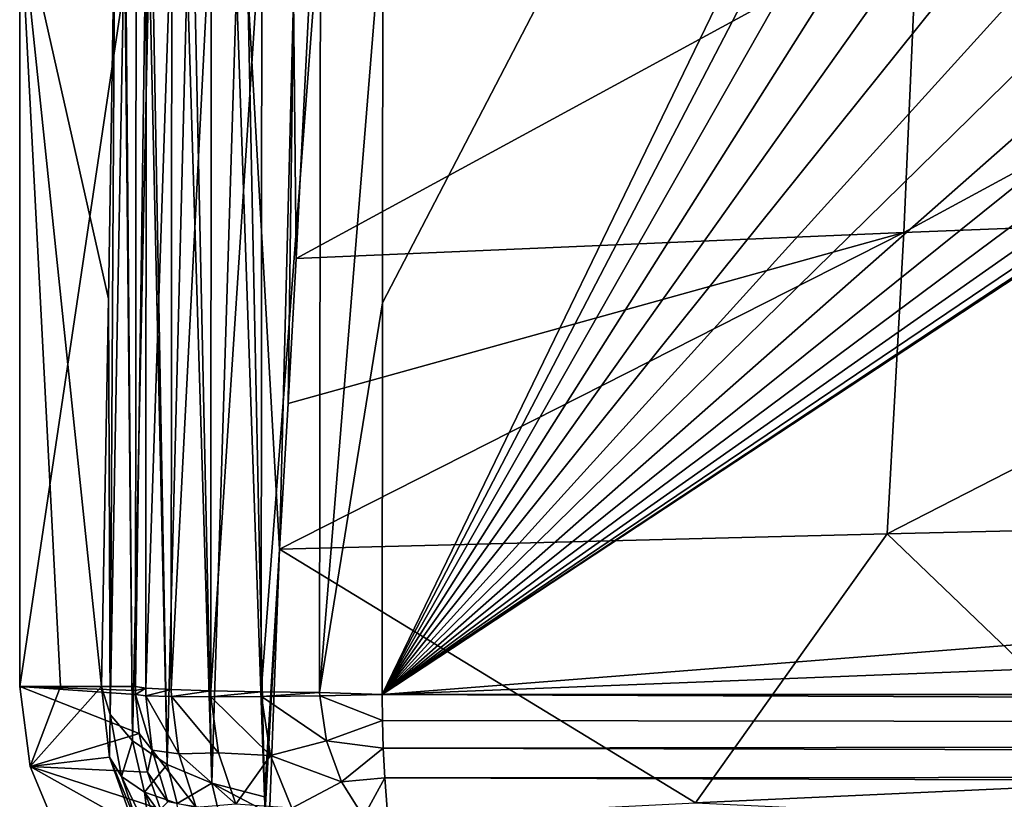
# Model space of a CAD drawing. Header units: metres. Extents: x -109 to 109, y -63 to 140.
# Tile 173 of 256: x -26 to -21.21, y 0.95 to 4.74. Entities that reach past the tile are written whole.
import ezdxf

# ---------------------------------------------------------------- set-up
doc = ezdxf.new("R2010")
doc.units = ezdxf.units.M
doc.layers.add('solid_502308_SW0001', color=7, linetype='CONTINUOUS')

msp = doc.modelspace()

# ---------------------------------------------------------------- linework, layer by layer
at = {"layer": 'solid_502308_SW0001'}
for points in [[(-10.498093, 29.799944, -18.003954), (-10.340969, 28.17944, -17.962326), (-24.237686, 1.46148, -17.275978)], [(-24.235979, 3.365574, -17.32489), (-10.498093, 29.799944, -18.003954), (-24.237686, 1.46148, -17.275978)], [(-24.235979, 3.365574, -17.32489), (-24.23427, 5.269184, -17.373793), (-10.498093, 29.799944, -18.003954)], [(-10.340969, 28.17944, -17.962326), (-9.935133, 26.602522, -17.921816), (-24.237686, 1.46148, -17.275978)], [(-9.935133, 26.602522, -17.921816), (-9.290736, 25.108032, -17.883425), (-24.237686, 1.46148, -17.275978)], [(-9.290736, 25.108032, -17.883425), (-8.423227, 23.731112, -17.848055), (-24.237686, 1.46148, -17.275978)], [(-8.423227, 23.731112, -17.848055), (-7.352897, 22.504335, -17.81654), (-24.237686, 1.46148, -17.275978)], [(-7.352897, 22.504335, -17.81654), (-6.106048, 21.457977, -17.78966), (-24.237686, 1.46148, -17.275978)], [(6.106048, 21.457977, -17.78966), (24.23427, 5.269184, -17.373793), (-24.237686, 1.46148, -17.275978)], [(4.71253, 20.616924, -17.768055), (6.106048, 21.457977, -17.78966), (-24.237686, 1.46148, -17.275978)], [(-6.106048, 21.457977, -17.78966), (-4.71253, 20.616924, -17.768055), (-24.237686, 1.46148, -17.275978)], [(3.205869, 20.001402, -17.752243), (4.71253, 20.616924, -17.768055), (-24.237686, 1.46148, -17.275978)], [(-4.71253, 20.616924, -17.768055), (-3.205869, 20.001402, -17.752243), (-24.237686, 1.46148, -17.275978)], [(1.622673, 19.626163, -17.742603), (3.205869, 20.001402, -17.752243), (-24.237686, 1.46148, -17.275978)], [(-3.205869, 20.001402, -17.752243), (-1.622673, 19.626163, -17.742603), (-24.237686, 1.46148, -17.275978)], [(0, 19.5, -17.739363), (1.622673, 19.626163, -17.742603), (-24.237686, 1.46148, -17.275978)], [(-1.622673, 19.626163, -17.742603), (0, 19.5, -17.739363), (-24.237686, 1.46148, -17.275978)], [(-21.701015, 3.708484, 14.531265), (-18.628223, 5.374856, 15.66473), (-21.634266, 5.224802, 15.05339)], [(-21.701015, 3.708484, 14.531265), (-18.693979, 3.825812, 15.268248), (-18.628223, 5.374856, 15.66473)], [(-25.999817, 1.5), (-25.999817, 5.3), (-25.43354, 5.3, -16.216068)], [(-25.436949, 1.5, -16.11845), (-25.999817, 1.5), (-25.43354, 5.3, -16.216068)], [(-25.568457, 3.384976, 12.35255), (-25.537907, 5.3, 13.227395), (-25.999817, 5.3)], [(-25.80114, 1.5, 5.689399), (-25.999817, 5.3), (-25.999817, 1.5)], [(-25.80114, 1.5, 5.689399), (-25.602465, 1.5, 11.378663), (-25.999817, 5.3)], [(-25.568457, 3.384976, 12.35255), (-25.999817, 5.3), (-25.602465, 1.5, 11.378663)], [(-25.55965, 1.363937, 11.626781), (-25.537907, 5.3, 13.227395), (-25.568457, 3.384976, 12.35255)], [(-25.55965, 1.363937, 11.626781), (-25.490744, 5.182744, 13.499983), (-25.537907, 5.3, 13.227395)], [(-25.384212, 5.292223, -16.517075), (-25.436949, 1.5, -16.11845), (-25.43354, 5.3, -16.216068)], [(-25.384212, 5.292223, -16.517075), (-25.38727, 1.492228, -16.420637), (-25.436949, 1.5, -16.11845)], [(-25.384212, 5.292223, -16.517075), (-25.259743, 5.284915, -16.797228), (-25.38727, 1.492228, -16.420637)], [(-25.259743, 5.284915, -16.797228), (-25.262671, 1.484925, -16.700401), (-25.38727, 1.492228, -16.420637)], [(-25.259743, 5.284915, -16.797228), (-25.06831, 5.278592, -17.036697), (-25.262671, 1.484925, -16.700401)], [(-25.06831, 5.278592, -17.036697), (-25.071274, 1.478606, -16.939508), (-25.262671, 1.484925, -16.700401)], [(-25.06831, 5.278592, -17.036697), (-24.822412, 5.273666, -17.219843), (-25.071274, 1.478606, -16.939508)], [(-24.822412, 5.273666, -17.219843), (-24.82555, 1.473683, -17.122379), (-25.071274, 1.478606, -16.939508)], [(-24.822412, 5.273666, -17.219843), (-24.538109, 5.27046, -17.334709), (-24.82555, 1.473683, -17.122379)], [(-24.538109, 5.27046, -17.334709), (-24.541515, 1.470475, -17.237093), (-24.82555, 1.473683, -17.122379)], [(-24.538109, 5.27046, -17.334709), (-24.23427, 5.269184, -17.373793), (-24.541515, 1.470475, -17.237093)], [(-24.541515, 1.470475, -17.237093), (-24.23427, 5.269184, -17.373793), (-24.235979, 3.365574, -17.32489)], [(24.23427, 5.269184, -17.373793), (24.235979, 3.365574, -17.32489), (-24.237686, 1.46148, -17.275978)], [(-24.656401, 3.580962, 13.690938), (-21.634266, 5.224802, 15.05339), (-24.591894, 4.84202, 14.265795)], [(-24.656401, 3.580962, 13.690938), (-21.701015, 3.708484, 14.531265), (-21.634266, 5.224802, 15.05339)], [(-25.55965, 1.363937, 11.626781), (-25.451159, 1.235318, 11.858049), (-25.490744, 5.182744, 13.499983)], [(-25.451159, 1.235318, 11.858049), (-25.485865, 5.17626, 13.514975), (-25.490744, 5.182744, 13.499983)], [(-25.451159, 1.235318, 11.858049), (-25.370577, 5.072316, 13.754051), (-25.485865, 5.17626, 13.514975)], [(-25.451159, 1.235318, 11.858049), (-25.283112, 1.121743, 12.059744), (-25.370577, 5.072316, 13.754051)], [(-25.283112, 1.121743, 12.059744), (-25.353579, 5.061177, 13.77951), (-25.370577, 5.072316, 13.754051)], [(-25.283112, 1.121743, 12.059744), (-25.185066, 4.976307, 13.972117), (-25.353579, 5.061177, 13.77951)], [(-25.283112, 1.121743, 12.059744), (-25.065134, 1.029706, 12.220334), (-25.185066, 4.976307, 13.972117)], [(-25.065134, 1.029706, 12.220334), (-25.150303, 4.962799, 14.002494), (-25.185066, 4.976307, 13.972117)], [(-25.065134, 1.029706, 12.220334), (-24.945957, 4.900795, 14.140371), (-25.150303, 4.962799, 14.002494)], [(-25.065134, 1.029706, 12.220334), (-24.809853, 0.964266, 12.331512), (-24.945957, 4.900795, 14.140371)], [(-24.945957, 4.900795, 14.140371), (-24.809853, 0.964266, 12.331512), (-24.890253, 4.888008, 14.168334)], [(-24.890253, 4.888008, 14.168334), (-24.809853, 0.964266, 12.331512), (-24.736078, 2.168584, 12.985864)], [(-24.890253, 4.888008, 14.168334), (-24.736078, 2.168584, 12.985864), (-24.668388, 4.850563, 14.248161)], [(-24.668388, 4.850563, 14.248161), (-24.736078, 2.168584, 12.985864), (-24.695236, 2.876363, 13.347535)], [(-24.668388, 4.850563, 14.248161), (-24.695236, 2.876363, 13.347535), (-24.656401, 3.580962, 13.690938)], [(-24.668388, 4.850563, 14.248161), (-24.656401, 3.580962, 13.690938), (-24.591894, 4.84202, 14.265795)], [(-18.693979, 3.825812, 15.268248), (-21.781921, 2.24226, 13.978629), (-18.771912, 2.31352, 14.849202)], [(-21.701015, 3.708484, 14.531265), (-21.781921, 2.24226, 13.978629), (-18.693979, 3.825812, 15.268248)], [(-21.701015, 3.708484, 14.531265), (-24.736078, 2.168584, 12.985864), (-21.781921, 2.24226, 13.978629)], [(-24.695236, 2.876363, 13.347535), (-24.736078, 2.168584, 12.985864), (-21.701015, 3.708484, 14.531265)], [(-24.695236, 2.876363, 13.347535), (-21.701015, 3.708484, 14.531265), (-24.656401, 3.580962, 13.690938)], [(-25.55965, 1.363937, 11.626781), (-25.568457, 3.384976, 12.35255), (-25.602465, 1.5, 11.378663)], [(-24.541515, 1.470475, -17.237093), (-24.235979, 3.365574, -17.32489), (-24.237686, 1.46148, -17.275978)], [(24.235979, 3.365574, -17.32489), (24.237686, 1.46148, -17.275978), (-24.237686, 1.46148, -17.275978)], [(-18.771912, 2.31352, 14.849202), (-21.781921, 2.24226, 13.978629), (-20.522558, 1.034464, 13.943302)], [(-21.781921, 2.24226, 13.978629), (-24.736078, 2.168584, 12.985864), (-22.714043, 0.933939, 13.135926)], [(-21.781921, 2.24226, 13.978629), (-22.714043, 0.933939, 13.135926), (-20.522558, 1.034464, 13.943302)], [(-24.736078, 2.168584, 12.985864), (-24.809853, 0.964266, 12.331512), (-24.806084, 0.894434, 12.295338)], [(-24.736078, 2.168584, 12.985864), (-24.806084, 0.894434, 12.295338), (-24.786367, 0.830128, 12.268696)], [(-24.736078, 2.168584, 12.985864), (-24.786367, 0.830128, 12.268696), (-22.714043, 0.933939, 13.135926)], [(-25.436829, 1.480738, -16.118349), (-25.999817, 1.5), (-25.436949, 1.5, -16.11845)], [(-25.80114, 1.5, 5.689399), (-25.999817, 1.5), (-25.948542, 1.111275, 0.000001)], [(-25.419525, 1.271174, -16.114347), (-25.948542, 1.111275, 0.000001), (-25.999817, 1.5)], [(-25.43646, 1.46148, -16.118238), (-25.419525, 1.271174, -16.114347), (-25.999817, 1.5)], [(-25.436829, 1.480738, -16.118349), (-25.43646, 1.46148, -16.118238), (-25.999817, 1.5)], [(-25.948542, 1.111275, 0.000001), (-25.602465, 1.5, 11.378663), (-25.80114, 1.5, 5.689399)], [(-25.563728, 1.156221, 11.343933), (-25.602465, 1.5, 11.378663), (-25.948542, 1.111275, 0.000001)], [(-25.563728, 1.156221, 11.343933), (-25.55965, 1.363937, 11.626781), (-25.602465, 1.5, 11.378663)], [(-25.436829, 1.480738, -16.118349), (-25.436949, 1.5, -16.11845), (-25.38727, 1.492228, -16.420637)], [(-25.436829, 1.480738, -16.118349), (-25.38727, 1.492228, -16.420637), (-25.43646, 1.46148, -16.118238)], [(-25.386702, 1.45496, -16.420088), (-25.43646, 1.46148, -16.118238), (-25.38727, 1.492228, -16.420637)], [(-25.386702, 1.45496, -16.420088), (-25.38727, 1.492228, -16.420637), (-25.262671, 1.484925, -16.700401)], [(-25.261927, 1.450863, -16.700077), (-25.386702, 1.45496, -16.420088), (-25.262671, 1.484925, -16.700401)], [(-25.261927, 1.450863, -16.700077), (-25.262671, 1.484925, -16.700401), (-25.071274, 1.478606, -16.939508)], [(-25.355379, 1.190103, -16.41021), (-25.419525, 1.271174, -16.114347), (-25.43646, 1.46148, -16.118238)], [(-25.386702, 1.45496, -16.420088), (-25.355379, 1.190103, -16.41021), (-25.43646, 1.46148, -16.118238)], [(-25.226294, 1.172407, -16.686754), (-25.355379, 1.190103, -16.41021), (-25.386702, 1.45496, -16.420088)], [(-25.226294, 1.172407, -16.686754), (-25.386702, 1.45496, -16.420088), (-25.261927, 1.450863, -16.700077)], [(-25.070299, 1.44947, -16.93936), (-25.261927, 1.450863, -16.700077), (-25.071274, 1.478606, -16.939508)], [(-25.03404, 1.178286, -16.924046), (-25.226294, 1.172407, -16.686754), (-25.261927, 1.450863, -16.700077)], [(-25.03404, 1.178286, -16.924046), (-25.261927, 1.450863, -16.700077), (-25.070299, 1.44947, -16.93936)], [(-25.070299, 1.44947, -16.93936), (-25.071274, 1.478606, -16.939508), (-24.82555, 1.473683, -17.122379)], [(-24.824326, 1.450872, -17.12232), (-25.070299, 1.44947, -16.93936), (-24.82555, 1.473683, -17.122379)], [(-24.780468, 1.165252, -17.101818), (-25.070299, 1.44947, -16.93936), (-24.824326, 1.450872, -17.12232)], [(-24.780468, 1.165252, -17.101818), (-25.03404, 1.178286, -16.924046), (-25.070299, 1.44947, -16.93936)], [(-24.824326, 1.450872, -17.12232), (-24.82555, 1.473683, -17.122379), (-24.541515, 1.470475, -17.237093)], [(-24.54006, 1.454977, -17.237019), (-24.824326, 1.450872, -17.12232), (-24.541515, 1.470475, -17.237093)], [(-24.508415, 1.236038, -17.220667), (-24.824326, 1.450872, -17.12232), (-24.54006, 1.454977, -17.237019)], [(-24.508415, 1.236038, -17.220667), (-24.780468, 1.165252, -17.101818), (-24.824326, 1.450872, -17.12232)], [(-24.54006, 1.454977, -17.237019), (-24.541515, 1.470475, -17.237093), (-24.237686, 1.46148, -17.275978)], [(-24.54006, 1.454977, -17.237019), (-24.237686, 1.46148, -17.275978), (-24.235962, 1.335071, -17.267378)], [(-24.508415, 1.236038, -17.220667), (-24.54006, 1.454977, -17.237019), (-24.235962, 1.335071, -17.267378)], [(24.234295, 1.271283, -17.258932), (-24.237686, 1.46148, -17.275978), (24.237686, 1.46148, -17.275978)], [(-24.235962, 1.335071, -17.267378), (-24.237686, 1.46148, -17.275978), (24.234295, 1.271283, -17.258932)], [(-25.504517, 1.06283, 11.580323), (-25.55965, 1.363937, 11.626781), (-25.563728, 1.156221, 11.343933)], [(-25.504517, 1.06283, 11.580323), (-25.451159, 1.235318, 11.858049), (-25.55965, 1.363937, 11.626781)], [(-24.508415, 1.236038, -17.220667), (-24.235962, 1.335071, -17.267378), (-24.23188, 1.200691, -17.246307)], [(-24.23188, 1.200691, -17.246307), (-24.235962, 1.335071, -17.267378), (24.234295, 1.271283, -17.258932)], [(-25.419525, 1.271174, -16.114347), (-25.378658, 1.084398, -16.104961), (-25.948542, 1.111275, 0.000001)], [(-25.355379, 1.190103, -16.41021), (-25.378658, 1.084398, -16.104961), (-25.419525, 1.271174, -16.114347)], [(-24.23188, 1.200691, -17.246307), (24.234295, 1.271283, -17.258932), (24.226345, 1.08459, -17.217802)], [(-25.504517, 1.06283, 11.580323), (-25.392635, 0.986892, 11.803654), (-25.451159, 1.235318, 11.858049)], [(-25.392635, 0.986892, 11.803654), (-25.283112, 1.121743, 12.059744), (-25.451159, 1.235318, 11.858049)], [(-24.508415, 1.236038, -17.220667), (-24.43531, 1.036201, -17.183388), (-24.780468, 1.165252, -17.101818)], [(-24.508415, 1.236038, -17.220667), (-24.23188, 1.200691, -17.246307), (-24.43531, 1.036201, -17.183388)], [(-24.43531, 1.036201, -17.183388), (-24.23188, 1.200691, -17.246307), (-24.22471, 1.056618, -17.209446)], [(-24.22471, 1.056618, -17.209446), (-24.23188, 1.200691, -17.246307), (24.226345, 1.08459, -17.217802)], [(-25.446127, 0.828957, 11.314831), (-25.563728, 1.156221, 11.343933), (-25.948542, 1.111275, 0.000001)], [(-25.414015, 0.79603, 11.458515), (-25.563728, 1.156221, 11.343933), (-25.446127, 0.828957, 11.314831)], [(-25.504517, 1.06283, 11.580323), (-25.563728, 1.156221, 11.343933), (-25.414015, 0.79603, 11.458515)], [(-25.355379, 1.190103, -16.41021), (-25.279547, 0.939041, -16.386845), (-25.378658, 1.084398, -16.104961)], [(-25.14131, 0.912482, -16.655775), (-25.279547, 0.939041, -16.386845), (-25.355379, 1.190103, -16.41021)], [(-25.226294, 1.172407, -16.686754), (-25.14131, 0.912482, -16.655775), (-25.355379, 1.190103, -16.41021)], [(-25.03404, 1.178286, -16.924046), (-24.948635, 0.927369, -16.888767), (-25.226294, 1.172407, -16.686754)], [(-24.948635, 0.927369, -16.888767), (-25.14131, 0.912482, -16.655775), (-25.226294, 1.172407, -16.686754)], [(-24.780468, 1.165252, -17.101818), (-24.948635, 0.927369, -16.888767), (-25.03404, 1.178286, -16.924046)], [(-24.780468, 1.165252, -17.101818), (-24.677328, 0.908906, -17.054672), (-24.948635, 0.927369, -16.888767)], [(-24.43531, 1.036201, -17.183388), (-24.677328, 0.908906, -17.054672), (-24.780468, 1.165252, -17.101818)], [(-25.314421, 0.904114, -16.090214), (-25.798632, 0.749826, 0.000001), (-25.948542, 1.111275, 0.000001)], [(-25.446127, 0.828957, 11.314831), (-25.948542, 1.111275, 0.000001), (-25.798632, 0.749826, 0.000001)], [(-25.378658, 1.084398, -16.104961), (-25.314421, 0.904114, -16.090214), (-25.948542, 1.111275, 0.000001)], [(-25.392635, 0.986892, 11.803654), (-25.233608, 0.931982, 12.00331), (-25.283112, 1.121743, 12.059744)], [(-25.233608, 0.931982, 12.00331), (-25.065134, 1.029706, 12.220334), (-25.283112, 1.121743, 12.059744)], [(-25.504517, 1.06283, 11.580323), (-25.414015, 0.79603, 11.458515), (-25.365463, 0.772116, 11.59933)], [(-25.504517, 1.06283, 11.580323), (-25.365463, 0.772116, 11.59933), (-25.392635, 0.986892, 11.803654)], [(-25.279547, 0.939041, -16.386845), (-25.314421, 0.904114, -16.090214), (-25.378658, 1.084398, -16.104961)], [(-24.43531, 1.036201, -17.183388), (-24.22471, 1.056618, -17.209446), (-24.32863, 0.867118, -17.130173)], [(-24.32863, 0.867118, -17.130173), (-24.22471, 1.056618, -17.209446), (-24.213861, 0.904573, -17.153231)], [(-24.22471, 1.056618, -17.209446), (24.226345, 1.08459, -17.217802), (24.213856, 0.904385, -17.153151)], [(-24.213861, 0.904573, -17.153231), (-24.22471, 1.056618, -17.209446), (24.213856, 0.904385, -17.153151)], [(-25.233608, 0.931982, 12.00331), (-25.034962, 0.900698, 12.169847), (-25.065134, 1.029706, 12.220334)], [(-25.065134, 1.029706, 12.220334), (-24.806084, 0.894434, 12.295338), (-24.809853, 0.964266, 12.331512)], [(-25.034962, 0.900698, 12.169847), (-24.806084, 0.894434, 12.295338), (-25.065134, 1.029706, 12.220334)], [(-24.43531, 1.036201, -17.183388), (-24.32863, 0.867118, -17.130173), (-24.677328, 0.908906, -17.054672)], [(-20.448322, 0.825154, 13.876826), (-20.522558, 1.034464, 13.943302), (-22.714043, 0.933939, 13.135926)], [(-25.392635, 0.986892, 11.803654), (-25.301006, 0.757556, 11.735484), (-25.221802, 0.752668, 11.864341)], [(-25.392635, 0.986892, 11.803654), (-25.221802, 0.752668, 11.864341), (-25.233608, 0.931982, 12.00331)], [(-25.392635, 0.986892, 11.803654), (-25.365463, 0.772116, 11.59933), (-25.301006, 0.757556, 11.735484)]]:
    msp.add_3dface(points, dxfattribs=at)

doc.saveas('drawing.dxf')
